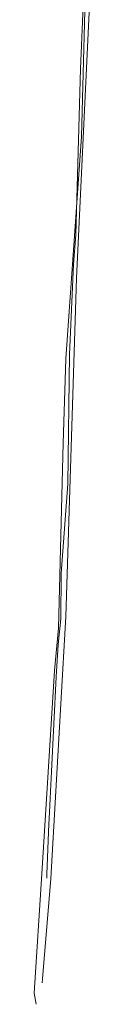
# Model space of a CAD drawing. Header units: metres. Extents: x 6508568 to 6510700, y 5686621 to 5687515.
# Tile 19 of 25: x 6510520 to 6510528, y 5686621 to 5686746. Entities that reach past the tile are written whole.
import ezdxf

# ---------------------------------------------------------------- set-up
doc = ezdxf.new("R2010")
doc.units = ezdxf.units.M
doc.linetypes.add('1_SUKP', pattern=[0])
doc.linetypes.add('1_SUWP', pattern=[0])
doc.layers.add('SUKP_L_0', color=34, linetype='1_SUKP', lineweight=18, true_color=0x803300)
doc.layers.add('SUWP_L_0', color=5, linetype='1_SUWP', lineweight=18, true_color=0x0000ff)

msp = doc.modelspace()

# ---------------------------------------------------------------- linework, layer by layer
at = {"layer": 'SUKP_L_0', "linetype": '1_SUKP'}
for p, q in [((6510527.69, 5686759.39), (6510525.49, 5686712.87)), ((6510526.01, 5686739.34), (6510526.66, 5686755.85)), ((6510525.43, 5686718.38), (6510526.01, 5686739.34)), ((6510525.1, 5686714.57), (6510525.43, 5686718.38)), ((6510524.6, 5686703.19), (6510525.1, 5686714.57)), ((6510525.49, 5686712.87), (6510524.14, 5686670.05)), ((6510524.38, 5686686.82), (6510524.6, 5686703.19)), ((6510523.57, 5686675.49), (6510524.38, 5686686.82)), ((6510523.52, 5686669.75), (6510523.57, 5686675.49)), ((6510524.14, 5686670.05), (6510522.24, 5686636.89)), ((6510523.19, 5686666.52), (6510523.52, 5686669.75)), ((6510522.91, 5686662.4), (6510523.19, 5686666.52)), ((6510522.03, 5686644.44), (6510522.91, 5686662.4)), ((6510522.01, 5686643.83), (6510522.03, 5686644.44)), ((6510521.76, 5686637.44), (6510522.01, 5686643.83)), ((6510522.24, 5686636.89), (6510521.21, 5686624.19)), ((6510521.74, 5686636.94), (6510521.76, 5686637.44)), ((6510521.21, 5686624.19), (6510521.17, 5686623.69))]:
    msp.add_line(p, q, dxfattribs=at)
at = {"layer": 'SUWP_L_0', "linetype": '1_SUWP'}
for p, q in [((6510526.87, 5686759.01), (6510526.14, 5686730.8)), ((6510526.14, 5686730.8), (6510524.15, 5686702.63)), ((6510524.15, 5686702.63), (6510523.83, 5686691.99)), ((6510523.83, 5686691.99), (6510523.21, 5686668.57)), ((6510523.21, 5686668.57), (6510522.71, 5686663.21)), ((6510522.71, 5686663.21), (6510521.12, 5686637.49)), ((6510521.12, 5686637.49), (6510520.14, 5686622.38)), ((6510520.14, 5686622.38), (6510520.38, 5686620.98))]:
    msp.add_line(p, q, dxfattribs=at)

doc.saveas('drawing.dxf')
